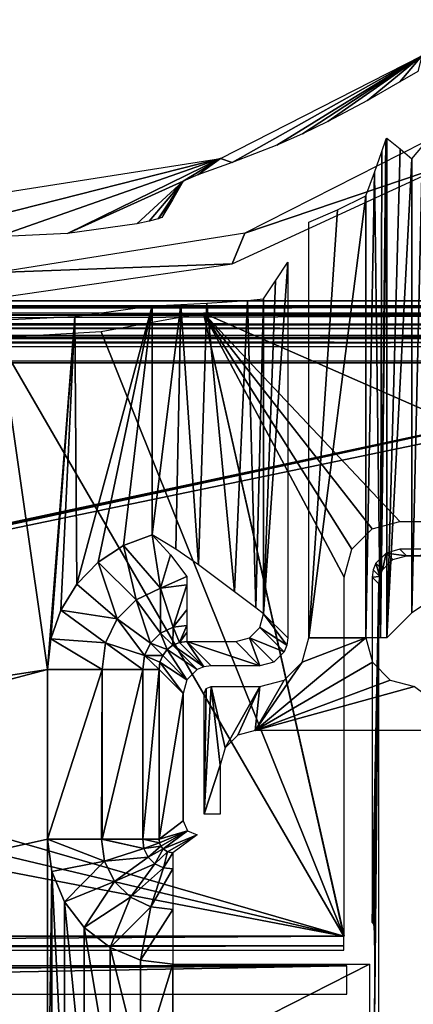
# Model space of a CAD drawing. Header units: millimetres. Extents: x -131 to 131, y -208 to 128.
# Tile 15 of 18: x 94 to 108, y -151 to -116. Entities that reach past the tile are written whole.
import ezdxf

# ---------------------------------------------------------------- set-up
doc = ezdxf.new("R2010")
doc.units = ezdxf.units.MM
doc.header["$LTSCALE"] = 127.314815
for name, color, linetype in [('1', 7, 'CONTINUOUS'), ('101', 7, 'CONTINUOUS'), ('12', 7, 'CONTINUOUS'), ('142', 7, 'CONTINUOUS'), ('144', 7, 'CONTINUOUS'), ('145', 7, 'CONTINUOUS'), ('146', 7, 'CONTINUOUS'), ('150', 7, 'CONTINUOUS'), ('151', 7, 'CONTINUOUS'), ('167', 7, 'CONTINUOUS'), ('173', 7, 'CONTINUOUS'), ('181', 7, 'CONTINUOUS'), ('19', 7, 'CONTINUOUS'), ('198', 7, 'CONTINUOUS'), ('24', 7, 'CONTINUOUS'), ('25', 7, 'CONTINUOUS'), ('32', 7, 'CONTINUOUS'), ('33', 7, 'CONTINUOUS'), ('46', 7, 'CONTINUOUS'), ('47', 7, 'CONTINUOUS'), ('55', 7, 'CONTINUOUS'), ('56', 7, 'CONTINUOUS'), ('6', 7, 'CONTINUOUS'), ('64', 7, 'CONTINUOUS'), ('65', 7, 'CONTINUOUS'), ('66', 7, 'CONTINUOUS'), ('67', 7, 'CONTINUOUS')]:
    doc.layers.add(name, color=color, linetype=linetype)

msp = doc.modelspace()

# ---------------------------------------------------------------- linework, layer by layer
at = {"layer": '1', "color": 7, "linetype": 'CONTINUOUS'}
for points in [[(126, 126), (-126, -126.039), (126, -126.039), (126, 126)], [(-126, 126), (-126, -126.039), (126, 126), (-126, 126)], [(-126, -126.039), (-123.948, -126.093), (126, -126.039), (-126, -126.039)], [(126, -126.039), (-123.948, -126.093), (123.948, -126.093), (126, -126.039)], [(-123.948, -126.093), (-122.97, -126.377), (123.948, -126.093), (-123.948, -126.093)], [(123.948, -126.093), (-122.97, -126.377), (122.97, -126.377), (123.948, -126.093)], [(-122.97, -126.377), (-122.259, -127.107), (122.97, -126.377), (-122.97, -126.377)], [(122.97, -126.377), (-122.259, -127.107), (122.259, -127.107), (122.97, -126.377)], [(-122.259, -127.107), (-122, -128.092), (122.259, -127.107), (-122.259, -127.107)], [(122.259, -127.107), (-122, -128.092), (122, -128.092), (122.259, -127.107)], [(122, -178.822), (122, -128.092), (-122, -178.822), (122, -178.822)], [(122, -128.092), (-122, -128.092), (-122, -178.822), (122, -128.092)]]:
    msp.add_3dface(points, dxfattribs=at)
at = {"layer": '101', "color": 7, "linetype": 'CONTINUOUS'}
for points in [[(107.679, -137.072, -4.895), (107.679, -120.753, -4.895), (108.061, -120.307, -3.531), (107.679, -137.072, -4.895)], [(107.679, -137.072, -4.895), (108.061, -120.307, -3.531), (108.022, -136.843, -3.604), (107.679, -137.072, -4.895)]]:
    msp.add_3dface(points, dxfattribs=at)
at = {"layer": '12', "color": 7, "linetype": 'CONTINUOUS'}
for points in [[(103.974, -137.975, -31.5), (106.026, -122.094, -31.5), (106.026, -137.975, -31.5), (103.974, -137.975, -31.5)], [(105.009, -122.586, -31.5), (106.026, -122.094, -31.5), (103.974, -137.975, -31.5), (105.009, -122.586, -31.5)], [(103.974, -123.039, -31.5), (105.009, -122.586, -31.5), (103.974, -137.975, -31.5), (103.974, -123.039, -31.5)], [(102.053, -141.303, -31.5), (103.739, -138.852, -31.5), (106.026, -137.975, -31.5), (102.053, -141.303, -31.5)], [(106.26, -138.849, -31.5), (102.053, -141.303, -31.5), (106.026, -137.975, -31.5), (106.26, -138.849, -31.5)], [(103.739, -138.852, -31.5), (103.974, -137.975, -31.5), (106.026, -137.975, -31.5), (103.739, -138.852, -31.5)], [(106.898, -139.489, -31.5), (102.053, -141.303, -31.5), (106.26, -138.849, -31.5), (106.898, -139.489, -31.5)], [(103.099, -139.49, -31.5), (103.739, -138.852, -31.5), (102.053, -141.303, -31.5), (103.099, -139.49, -31.5)], [(100.297, -139.798, -31.5), (100.474, -139.724, -31.5), (100.224, -144.303, -31.5), (100.297, -139.798, -31.5)], [(100.224, -144.303, -31.5), (100.474, -139.724, -31.5), (100.803, -142.553, -31.5), (100.224, -144.303, -31.5)], [(100.474, -139.724, -31.5), (102.225, -139.724, -31.5), (100.973, -141.925, -31.5), (100.474, -139.724, -31.5)], [(100.803, -142.553, -31.5), (100.474, -139.724, -31.5), (100.973, -141.925, -31.5), (100.803, -142.553, -31.5)], [(100.973, -141.925, -31.5), (102.225, -139.724, -31.5), (101.43, -141.47, -31.5), (100.973, -141.925, -31.5)], [(101.43, -141.47, -31.5), (102.225, -139.724, -31.5), (102.053, -141.303, -31.5), (101.43, -141.47, -31.5)], [(107.775, -139.724, -31.5), (102.053, -141.303, -31.5), (106.898, -139.489, -31.5), (107.775, -139.724, -31.5)], [(102.225, -139.724, -31.5), (103.099, -139.49, -31.5), (102.053, -141.303, -31.5), (102.225, -139.724, -31.5)], [(109.899, -141.303, -31.5), (102.053, -141.303, -31.5), (107.775, -139.724, -31.5), (109.899, -141.303, -31.5)], [(100.224, -139.974, -31.5), (100.297, -139.798, -31.5), (100.224, -144.303, -31.5), (100.224, -139.974, -31.5)], [(100.803, -144.303, -31.5), (100.224, -144.303, -31.5), (100.803, -142.553, -31.5), (100.803, -144.303, -31.5)]]:
    msp.add_3dface(points, dxfattribs=at)
at = {"layer": '142', "color": 7, "linetype": 'CONTINUOUS'}
for points in [[(126.86, -125.86, -55), (-126.86, 126, -55), (126.86, 126, -55), (126.86, -125.86, -55)], [(-126.86, -125.86, -55), (-126.86, 126, -55), (126.86, -125.86, -55), (-126.86, -125.86, -55)], [(-126.725, -126.362, -55), (-126.86, -125.86, -55), (126.727, -126.36, -55), (-126.725, -126.362, -55)], [(126.727, -126.36, -55), (-126.86, -125.86, -55), (126.86, -125.86, -55), (126.727, -126.36, -55)], [(126.362, -126.725, -55), (-126.725, -126.362, -55), (126.727, -126.36, -55), (126.362, -126.725, -55)], [(-126.36, -126.727, -55), (-126.725, -126.362, -55), (126.362, -126.725, -55), (-126.36, -126.727, -55)], [(125.86, -126.86, -55), (-126.36, -126.727, -55), (126.362, -126.725, -55), (125.86, -126.86, -55)], [(-125.86, -126.86, -55), (-126.36, -126.727, -55), (125.86, -126.86, -55), (-125.86, -126.86, -55)]]:
    msp.add_3dface(points, dxfattribs=at)
at = {"layer": '144', "color": 7, "linetype": 'CONTINUOUS'}
for points in [[(101.681, -123.435, -39.5), (108.961, -120.967, -39.5), (109.694, -119.352, -39.5), (101.681, -123.435, -39.5)], [(101.228, -124.534, -39.5), (108.961, -120.967, -39.5), (101.681, -123.435, -39.5), (101.228, -124.534, -39.5)], [(92.8, -124.841, -39.5), (101.228, -124.534, -39.5), (101.681, -123.435, -39.5), (92.8, -124.841, -39.5)], [(92.8, -125.757, -39.5), (101.228, -124.534, -39.5), (92.8, -124.841, -39.5), (92.8, -125.757, -39.5)], [(-105.343, -150.783, -39.5), (-50.012, -150.783, -39.5), (105.343, -149.757, -39.5), (-105.343, -150.783, -39.5)], [(50.012, -149.757, -39.5), (-105.343, -150.783, -39.5), (105.343, -149.757, -39.5), (50.012, -149.757, -39.5)], [(105.343, -149.757, -39.5), (-50.012, -150.783, -39.5), (50.012, -150.783, -39.5), (105.343, -149.757, -39.5)], [(105.343, -150.783, -39.5), (105.343, -149.757, -39.5), (50.012, -150.783, -39.5), (105.343, -150.783, -39.5)]]:
    msp.add_3dface(points, dxfattribs=at)
at = {"layer": '145', "color": 7, "linetype": 'CONTINUOUS'}
for points in [[(-120.5, -179.5, -45), (-120.5, -128.018, -45), (120.5, -128.018, -45), (-120.5, -179.5, -45)], [(-120.354, -179.854, -45), (-120.5, -179.5, -45), (120.5, -128.018, -45), (-120.354, -179.854, -45)], [(-120, -180, -45), (-120.354, -179.854, -45), (120.5, -128.018, -45), (-120, -180, -45)], [(120, -180, -45), (-120, -180, -45), (120.5, -128.018, -45), (120, -180, -45)]]:
    msp.add_3dface(points, dxfattribs=at)
at = {"layer": '146', "color": 7, "linetype": 'CONTINUOUS'}
for points in [[(96.528, -126.97, -43), (105.238, -148.691, -43), (100.202, -126.3, -43), (96.528, -126.97, -43)], [(105.238, -148.691, -43), (105.245, -148.691, -43), (100.202, -126.3, -43), (105.238, -148.691, -43)], [(105.245, -148.691, -43), (105.251, -148.691, -43), (100.202, -126.3, -43), (105.245, -148.691, -43)], [(105.251, -148.691, -43), (105.251, -135.79, -43), (100.202, -126.3, -43), (105.251, -148.691, -43)], [(105.251, -135.79, -43), (105.521, -134.787, -43), (100.202, -126.3, -43), (105.251, -135.79, -43)], [(105.521, -134.787, -43), (106.252, -134.058, -43), (100.202, -126.3, -43), (105.521, -134.787, -43)], [(100.202, -126.3, -43), (107.25, -133.791, -43), (117.251, -133.791, -43), (100.202, -126.3, -43)], [(106.252, -134.058, -43), (107.25, -133.791, -43), (100.202, -126.3, -43), (106.252, -134.058, -43)], [(117.251, -126.3, -43), (100.202, -126.3, -43), (117.251, -133.791, -43), (117.251, -126.3, -43)], [(92.8, -127.194, -43), (105.238, -148.691, -43), (96.528, -126.97, -43), (92.8, -127.194, -43)], [(53.864, -133.817, -43), (105.238, -148.691, -43), (92.8, -127.194, -43), (53.864, -133.817, -43)], [(53.376, -136.349, -43), (105.238, -148.691, -43), (53.864, -133.817, -43), (53.376, -136.349, -43)], [(51.849, -138.428, -43), (105.238, -148.691, -43), (53.376, -136.349, -43), (51.849, -138.428, -43)], [(50.079, -148.691, -43), (105.238, -148.691, -43), (51.849, -138.428, -43), (50.079, -148.691, -43)]]:
    msp.add_3dface(points, dxfattribs=at)
at = {"layer": '150', "color": 7, "linetype": 'CONTINUOUS'}
for points in [[(106.251, -148.204, -42.026), (106.487, -136.027, -32.987), (106.251, -135.79, -42.026), (106.251, -148.204, -42.026)], [(106.304, -148.258, -39.987), (106.487, -136.027, -32.987), (106.251, -148.204, -42.026), (106.304, -148.258, -39.987)], [(106.323, -148.472, -39.253), (106.487, -136.027, -32.987), (106.304, -148.258, -39.987), (106.323, -148.472, -39.253)], [(106.337, -149.019, -38.72), (106.487, -136.027, -32.987), (106.323, -148.472, -39.253), (106.337, -149.019, -38.72)], [(106.487, -164.513, -32.987), (106.487, -136.027, -32.987), (106.337, -151.522, -38.721), (106.487, -164.513, -32.987)], [(106.337, -151.522, -38.721), (106.487, -136.027, -32.987), (106.342, -150.783, -38.526), (106.337, -151.522, -38.721)], [(106.342, -149.757, -38.526), (106.487, -136.027, -32.987), (106.337, -149.019, -38.72), (106.342, -149.757, -38.526)], [(106.342, -150.783, -38.526), (106.487, -136.027, -32.987), (106.342, -149.757, -38.526), (106.342, -150.783, -38.526)]]:
    msp.add_3dface(points, dxfattribs=at)
at = {"layer": '151', "color": 7, "linetype": 'CONTINUOUS'}
for points in [[(107.25, -134.79, -42.026), (107.487, -135.027, -32.987), (117.251, -134.79, -42.026), (107.25, -134.79, -42.026)], [(107.487, -135.027, -32.987), (117.488, -135.027, -32.987), (117.251, -134.79, -42.026), (107.487, -135.027, -32.987)]]:
    msp.add_3dface(points, dxfattribs=at)
at = {"layer": '167', "color": 7, "linetype": 'CONTINUOUS'}
for points in [[(-125.86, -127.36, -54.509), (125.86, -127.36, -54.509), (-121.026, -127.5, -46.5), (-125.86, -127.36, -54.509)], [(-121.026, -127.5, -46.5), (125.86, -127.36, -54.509), (-120.677, -127.502, -46.358), (-121.026, -127.5, -46.5)], [(-120.677, -127.502, -46.358), (125.86, -127.36, -54.509), (-120.527, -127.508, -46.013), (-120.677, -127.502, -46.358)], [(-120.527, -127.508, -46.013), (125.86, -127.36, -54.509), (-120.513, -127.518, -45.491), (-120.527, -127.508, -46.013)], [(-120.513, -127.518, -45.491), (125.86, -127.36, -54.509), (120.677, -127.502, -46.358), (-120.513, -127.518, -45.491)], [(120.527, -127.508, -46.013), (-120.513, -127.518, -45.491), (120.677, -127.502, -46.358), (120.527, -127.508, -46.013)], [(120.513, -127.518, -45.491), (-120.513, -127.518, -45.491), (120.527, -127.508, -46.013), (120.513, -127.518, -45.491)]]:
    msp.add_3dface(points, dxfattribs=at)
at = {"layer": '173', "color": 7, "linetype": 'CONTINUOUS'}
for points in [[(107.487, -135.027, -32.987), (107.25, -134.79, -42.026), (106.751, -134.924, -42.036), (107.487, -135.027, -32.987)], [(106.385, -135.288, -42.036), (106.623, -135.525, -32.982), (106.751, -134.924, -42.036), (106.385, -135.288, -42.036)], [(106.623, -135.525, -32.982), (106.988, -135.161, -32.982), (106.751, -134.924, -42.036), (106.623, -135.525, -32.982)], [(106.988, -135.161, -32.982), (107.487, -135.027, -32.987), (106.751, -134.924, -42.036), (106.988, -135.161, -32.982)], [(106.285, -135.529, -42.032), (106.522, -135.764, -32.984), (106.385, -135.288, -42.036), (106.285, -135.529, -42.032)], [(106.522, -135.764, -32.984), (106.623, -135.525, -32.982), (106.385, -135.288, -42.036), (106.522, -135.764, -32.984)], [(106.251, -135.79, -42.026), (106.522, -135.764, -32.984), (106.285, -135.529, -42.032), (106.251, -135.79, -42.026)], [(106.251, -135.79, -42.026), (106.487, -136.027, -32.987), (106.522, -135.764, -32.984), (106.251, -135.79, -42.026)]]:
    msp.add_3dface(points, dxfattribs=at)
at = {"layer": '181', "color": 7, "linetype": 'CONTINUOUS'}
for points in [[(-125.86, -126.86, -55), (125.86, -126.86, -55), (125.86, -127.211, -54.857), (-125.86, -126.86, -55)], [(-125.86, -127.211, -54.857), (-125.86, -126.86, -55), (125.86, -127.211, -54.857), (-125.86, -127.211, -54.857)], [(125.86, -127.36, -54.509), (-125.86, -127.211, -54.857), (125.86, -127.211, -54.857), (125.86, -127.36, -54.509)], [(125.86, -127.36, -54.509), (-125.86, -127.36, -54.509), (-125.86, -127.211, -54.857), (125.86, -127.36, -54.509)]]:
    msp.add_3dface(points, dxfattribs=at)
at = {"layer": '19', "color": 7, "linetype": 'CONTINUOUS'}
for points in [[(100.807, -120.742, -40.261), (108.03, -117.062, -40.261), (101.227, -120.894, -33.918), (100.807, -120.742, -40.261)], [(101.227, -120.894, -33.918), (108.03, -117.062, -40.261), (102.826, -120.271, -34.369), (101.227, -120.894, -33.918)], [(102.826, -120.271, -34.369), (108.03, -117.062, -40.261), (103.754, -119.864, -34.369), (102.826, -120.271, -34.369)], [(103.754, -119.864, -34.369), (108.03, -117.062, -40.261), (104.667, -119.422, -34.369), (103.754, -119.864, -34.369)], [(104.667, -119.422, -34.369), (108.03, -117.062, -40.261), (106.083, -118.663, -34.021), (104.667, -119.422, -34.369)], [(106.083, -118.663, -34.021), (108.03, -117.062, -40.261), (107.239, -117.993, -33.041), (106.083, -118.663, -34.021)], [(107.239, -117.993, -33.041), (108.03, -117.062, -40.261), (107.887, -117.622, -31.732), (107.239, -117.993, -33.041)], [(92.8, -123.556, -4.869), (100.807, -120.742, -40.261), (95.316, -123.44, -4.869), (92.8, -123.556, -4.869)], [(92.8, -122.783, -22.565), (100.807, -120.742, -40.261), (92.8, -123.556, -4.869), (92.8, -122.783, -22.565)], [(92.8, -122.01, -40.261), (100.807, -120.742, -40.261), (92.8, -122.783, -22.565), (92.8, -122.01, -40.261)], [(95.316, -123.44, -4.869), (100.807, -120.742, -40.261), (99.467, -121.567, -30.75), (95.316, -123.44, -4.869)], [(99.467, -121.567, -30.75), (100.807, -120.742, -40.261), (99.993, -121.338, -32.638), (99.467, -121.567, -30.75)], [(99.993, -121.338, -32.638), (100.807, -120.742, -40.261), (101.227, -120.894, -33.918), (99.993, -121.338, -32.638)], [(97.81, -123.095, -4.869), (95.316, -123.44, -4.869), (99.467, -121.567, -30.75), (97.81, -123.095, -4.869)], [(98.254, -123.003, -4.999), (97.81, -123.095, -4.869), (99.467, -121.567, -30.75), (98.254, -123.003, -4.999)], [(98.58, -122.919, -5.35), (98.254, -123.003, -4.999), (99.467, -121.567, -30.75), (98.58, -122.919, -5.35)], [(99.088, -122.226, -18.229), (98.58, -122.919, -5.35), (99.467, -121.567, -30.75), (99.088, -122.226, -18.229)], [(98.71, -122.869, -5.834), (98.58, -122.919, -5.35), (99.088, -122.226, -18.229), (98.71, -122.869, -5.834)]]:
    msp.add_3dface(points, dxfattribs=at)
at = {"layer": '198', "color": 7, "linetype": 'CONTINUOUS'}
for points in [[(105.238, -148.691, -43), (50.079, -148.691, -43), (50.079, -149.04, -42.858), (105.238, -148.691, -43)], [(105.238, -148.691, -43), (50.079, -149.04, -42.858), (105.238, -149.04, -42.858), (105.238, -148.691, -43)], [(50.079, -149.04, -42.858), (50.079, -149.191, -42.513), (105.238, -149.04, -42.858), (50.079, -149.04, -42.858)], [(50.079, -149.191, -42.513), (105.238, -149.191, -42.513), (105.238, -149.04, -42.858), (50.079, -149.191, -42.513)]]:
    msp.add_3dface(points, dxfattribs=at)
at = {"layer": '24', "color": 7, "linetype": 'CONTINUOUS'}
for points in [[(98.605, -139.104, -5.86), (99.475, -139.974, -30.776), (98.605, -145.206, -5.86), (98.605, -139.104, -5.86)], [(98.605, -145.206, -5.86), (99.475, -139.974, -30.776), (99.475, -144.553, -30.774), (98.605, -145.206, -5.86)], [(99.475, -144.553, -30.774), (99.475, -139.974, -30.776), (99.475, -144.553, -30.776), (99.475, -144.553, -30.774)]]:
    msp.add_3dface(points, dxfattribs=at)
at = {"layer": '25', "color": 7, "linetype": 'CONTINUOUS'}
for points in [[(99.604, -138.105, -5.86), (102.225, -138.975, -30.776), (100.474, -138.975, -30.776), (99.604, -138.105, -5.86)], [(101.355, -138.105, -5.86), (102.225, -138.975, -30.776), (99.604, -138.105, -5.86), (101.355, -138.105, -5.86)]]:
    msp.add_3dface(points, dxfattribs=at)
at = {"layer": '32', "color": 7, "linetype": 'CONTINUOUS'}
for points in [[(106.775, -120.011, -30.776), (107.255, -120.405, -17.052), (106.775, -137.975, -30.776), (106.775, -120.011, -30.776)], [(107.255, -120.405, -17.052), (107.679, -120.753, -4.895), (106.775, -137.975, -30.776), (107.255, -120.405, -17.052)], [(106.775, -137.975, -30.776), (107.679, -120.753, -4.895), (107.679, -137.072, -4.895), (106.775, -137.975, -30.776)]]:
    msp.add_3dface(points, dxfattribs=at)
at = {"layer": '33', "color": 7, "linetype": 'CONTINUOUS'}
for points in [[(102.787, -125.14, -18.255), (103.225, -124.467, -30.776), (102.355, -137.105, -5.86), (102.787, -125.14, -18.255)], [(102.355, -137.105, -5.86), (103.225, -124.467, -30.776), (103.225, -137.975, -30.776), (102.355, -137.105, -5.86)], [(102.355, -125.795, -5.86), (102.787, -125.14, -18.255), (102.355, -137.105, -5.86), (102.355, -125.795, -5.86)]]:
    msp.add_3dface(points, dxfattribs=at)
at = {"layer": '46', "color": 7, "linetype": 'CONTINUOUS'}
for points in [[(102.355, -137.105, -5.86), (103.19, -138.236, -30.782), (102.22, -137.605, -5.848), (102.355, -137.105, -5.86)], [(102.355, -137.105, -5.86), (103.225, -137.975, -30.776), (103.19, -138.236, -30.782), (102.355, -137.105, -5.86)], [(102.22, -137.605, -5.848), (103.091, -138.477, -30.786), (101.855, -137.97, -5.848), (102.22, -137.605, -5.848)], [(103.19, -138.236, -30.782), (103.091, -138.477, -30.786), (102.22, -137.605, -5.848), (103.19, -138.236, -30.782)], [(102.225, -138.975, -30.776), (101.355, -138.105, -5.86), (101.855, -137.97, -5.848), (102.225, -138.975, -30.776)], [(102.725, -138.841, -30.786), (102.225, -138.975, -30.776), (101.855, -137.97, -5.848), (102.725, -138.841, -30.786)], [(103.091, -138.477, -30.786), (102.725, -138.841, -30.786), (101.855, -137.97, -5.848), (103.091, -138.477, -30.786)]]:
    msp.add_3dface(points, dxfattribs=at)
at = {"layer": '47', "color": 7, "linetype": 'CONTINUOUS'}
for points in [[(99.101, -138.238, -5.809), (99.972, -139.11, -30.786), (98.894, -138.396, -5.803), (99.101, -138.238, -5.809)], [(99.342, -138.138, -5.829), (100.212, -139.01, -30.782), (99.101, -138.238, -5.809), (99.342, -138.138, -5.829)], [(100.212, -139.01, -30.782), (99.972, -139.11, -30.786), (99.101, -138.238, -5.809), (100.212, -139.01, -30.782)], [(99.604, -138.105, -5.86), (100.212, -139.01, -30.782), (99.342, -138.138, -5.829), (99.604, -138.105, -5.86)], [(99.604, -138.105, -5.86), (100.474, -138.975, -30.776), (100.212, -139.01, -30.782), (99.604, -138.105, -5.86)], [(98.736, -138.603, -5.809), (99.608, -139.476, -30.786), (98.638, -138.844, -5.829), (98.736, -138.603, -5.809)], [(98.894, -138.396, -5.803), (99.608, -139.476, -30.786), (98.736, -138.603, -5.809), (98.894, -138.396, -5.803)], [(99.972, -139.11, -30.786), (99.608, -139.476, -30.786), (98.894, -138.396, -5.803), (99.972, -139.11, -30.786)], [(99.475, -139.974, -30.776), (98.605, -139.104, -5.86), (98.638, -138.844, -5.829), (99.475, -139.974, -30.776)], [(99.608, -139.476, -30.786), (99.475, -139.974, -30.776), (98.638, -138.844, -5.829), (99.608, -139.476, -30.786)]]:
    msp.add_3dface(points, dxfattribs=at)
at = {"layer": '55', "color": 7, "linetype": 'CONTINUOUS'}
for points in [[(98.605, -145.206, -5.86), (99.475, -144.553, -30.774), (99.621, -144.906, -30.778), (98.605, -145.206, -5.86)], [(98.605, -145.206, -5.86), (99.621, -144.906, -30.778), (98.621, -145.336, -5.838), (98.605, -145.206, -5.86)], [(98.621, -145.336, -5.838), (99.621, -144.906, -30.778), (98.67, -145.456, -5.827), (98.621, -145.336, -5.838)], [(98.67, -145.456, -5.827), (99.621, -144.906, -30.778), (98.75, -145.56, -5.827), (98.67, -145.456, -5.827)], [(99.621, -144.906, -30.778), (99.974, -145.053, -30.77), (98.75, -145.56, -5.827), (99.621, -144.906, -30.778)], [(98.75, -145.56, -5.827), (99.974, -145.053, -30.77), (98.913, -145.668, -5.85), (98.75, -145.56, -5.827)], [(98.913, -145.668, -5.85), (99.974, -145.053, -30.77), (99.106, -145.704, -5.895), (98.913, -145.668, -5.85)]]:
    msp.add_3dface(points, dxfattribs=at)
at = {"layer": '56', "color": 7, "linetype": 'CONTINUOUS'}
for points in [[(106.775, -120.011, -30.776), (106.775, -137.975, -30.776), (106.547, -137.975, -31.29), (106.775, -120.011, -30.776)], [(106.742, -120.076, -30.973), (106.775, -120.011, -30.776), (106.547, -137.975, -31.29), (106.742, -120.076, -30.973)], [(106.598, -120.495, -31.234), (106.742, -120.076, -30.973), (106.547, -137.975, -31.29), (106.598, -120.495, -31.234)], [(106.341, -121.246, -31.43), (106.598, -120.495, -31.234), (106.547, -137.975, -31.29), (106.341, -121.246, -31.43)], [(106.026, -137.975, -31.5), (106.341, -121.246, -31.43), (106.547, -137.975, -31.29), (106.026, -137.975, -31.5)], [(106.026, -137.975, -31.5), (106.026, -122.094, -31.5), (106.341, -121.246, -31.43), (106.026, -137.975, -31.5)]]:
    msp.add_3dface(points, dxfattribs=at)
at = {"layer": '6', "color": 7, "linetype": 'CONTINUOUS'}
for points in [[(98.357, -126.041, -2), (95.655, -136.042, -2), (95.59, -126.425, -2), (98.357, -126.041, -2)], [(96.417, -135.255, -2), (95.655, -136.042, -2), (98.357, -126.041, -2), (96.417, -135.255, -2)], [(97.332, -134.653, -2), (96.417, -135.255, -2), (98.357, -126.041, -2), (97.332, -134.653, -2)], [(98.357, -134.265, -2), (97.332, -134.653, -2), (98.357, -126.041, -2), (98.357, -134.265, -2)], [(92.8, -126.553, -2), (94.607, -139.104, -2), (37.141, -147.974, -2), (92.8, -126.553, -2)], [(95.59, -126.425, -2), (94.607, -139.104, -2), (92.8, -126.553, -2), (95.59, -126.425, -2)], [(94.728, -138.013, -2), (94.607, -139.104, -2), (95.59, -126.425, -2), (94.728, -138.013, -2)], [(95.082, -136.976, -2), (94.728, -138.013, -2), (95.59, -126.425, -2), (95.082, -136.976, -2)], [(95.655, -136.042, -2), (95.082, -136.976, -2), (95.59, -126.425, -2), (95.655, -136.042, -2)], [(94.607, -139.104, -2), (-56.055, -178.874, -2), (37.141, -147.974, -2), (94.607, -139.104, -2)], [(94.607, -145.206, -2), (-56.055, -178.874, -2), (94.607, -139.104, -2), (94.607, -145.206, -2)], [(94.607, -157.794, -2), (-56.055, -178.874, -2), (94.607, -145.206, -2), (94.607, -157.794, -2)], [(94.761, -146.37, -2), (94.607, -157.794, -2), (94.607, -145.206, -2), (94.761, -146.37, -2)], [(94.76, -156.631, -2), (94.607, -157.794, -2), (94.761, -146.37, -2), (94.76, -156.631, -2)], [(95.209, -155.546, -2), (94.76, -156.631, -2), (94.761, -146.37, -2), (95.209, -155.546, -2)], [(95.21, -147.455, -2), (95.209, -155.546, -2), (94.761, -146.37, -2), (95.21, -147.455, -2)], [(95.923, -154.615, -2), (95.209, -155.546, -2), (95.21, -147.455, -2), (95.923, -154.615, -2)], [(95.925, -148.386, -2), (95.923, -154.615, -2), (95.21, -147.455, -2), (95.925, -148.386, -2)], [(96.855, -153.9, -2), (95.923, -154.615, -2), (95.925, -148.386, -2), (96.855, -153.9, -2)], [(96.857, -149.101, -2), (96.855, -153.9, -2), (95.925, -148.386, -2), (96.857, -149.101, -2)], [(97.94, -153.45, -2), (96.855, -153.9, -2), (96.857, -149.101, -2), (97.94, -153.45, -2)], [(97.941, -149.55, -2), (97.94, -153.45, -2), (96.857, -149.101, -2), (97.941, -149.55, -2)], [(99.106, -149.703, -2), (97.94, -153.45, -2), (97.941, -149.55, -2), (99.106, -149.703, -2)], [(99.106, -153.297, -2), (97.94, -153.45, -2), (99.106, -149.703, -2), (99.106, -153.297, -2)], [(106.16, -149.703, -2), (99.106, -153.297, -2), (99.106, -149.703, -2), (106.16, -149.703, -2)], [(106.16, -153.297, -2), (99.106, -153.297, -2), (106.16, -149.703, -2), (106.16, -153.297, -2)]]:
    msp.add_3dface(points, dxfattribs=at)
at = {"layer": '64', "color": 7, "linetype": 'CONTINUOUS'}
for points in [[(99.382, -125.991, -2.134), (100.326, -125.94, -2.518), (100.02, -135.354, -2.362), (99.382, -125.991, -2.134)], [(100.02, -135.354, -2.362), (100.326, -125.94, -2.518), (101.313, -136.324, -3.305), (100.02, -135.354, -2.362)], [(100.326, -125.94, -2.518), (101.776, -125.849, -3.924), (101.313, -136.324, -3.305), (100.326, -125.94, -2.518)], [(101.313, -136.324, -3.305), (101.776, -125.849, -3.924), (102.078, -136.897, -4.531), (101.313, -136.324, -3.305)], [(101.776, -125.849, -3.924), (102.355, -125.795, -5.86), (102.078, -136.897, -4.531), (101.776, -125.849, -3.924)], [(102.355, -125.795, -5.86), (102.355, -137.105, -5.86), (102.078, -136.897, -4.531), (102.355, -125.795, -5.86)], [(98.357, -134.265, -2), (99.382, -125.991, -2.134), (99.204, -134.785, -2.091), (98.357, -134.265, -2)], [(98.357, -134.265, -2), (98.357, -126.041, -2), (99.382, -125.991, -2.134), (98.357, -134.265, -2)], [(99.204, -134.785, -2.091), (99.382, -125.991, -2.134), (100.02, -135.354, -2.362), (99.204, -134.785, -2.091)]]:
    msp.add_3dface(points, dxfattribs=at)
at = {"layer": '65', "color": 7, "linetype": 'CONTINUOUS'}
for points in [[(94.761, -146.37, -2), (94.607, -145.206, -2), (96.65, -146.003, -2.489), (94.761, -146.37, -2)], [(96.65, -146.003, -2.489), (94.607, -145.206, -2), (96.546, -145.206, -2.502), (96.65, -146.003, -2.489)], [(98.059, -145.546, -3.89), (96.546, -145.206, -2.502), (96.567, -145.206, -2.513), (98.059, -145.546, -3.89)], [(96.65, -146.003, -2.489), (96.546, -145.206, -2.502), (98.059, -145.546, -3.89), (96.65, -146.003, -2.489)], [(98.019, -145.206, -3.912), (98.059, -145.546, -3.89), (96.567, -145.206, -2.513), (98.019, -145.206, -3.912)], [(98.605, -145.206, -5.86), (98.621, -145.336, -5.838), (98.019, -145.206, -3.912), (98.605, -145.206, -5.86)], [(98.621, -145.336, -5.838), (98.059, -145.546, -3.89), (98.019, -145.206, -3.912), (98.621, -145.336, -5.838)], [(98.621, -145.336, -5.838), (98.67, -145.456, -5.827), (98.059, -145.546, -3.89), (98.621, -145.336, -5.838)], [(98.211, -145.855, -3.882), (96.65, -146.003, -2.489), (98.059, -145.546, -3.89), (98.211, -145.855, -3.882)], [(98.67, -145.456, -5.827), (98.211, -145.855, -3.882), (98.059, -145.546, -3.89), (98.67, -145.456, -5.827)], [(98.67, -145.456, -5.827), (98.75, -145.56, -5.827), (98.211, -145.855, -3.882), (98.67, -145.456, -5.827)], [(98.75, -145.56, -5.827), (98.458, -146.095, -3.889), (98.211, -145.855, -3.882), (98.75, -145.56, -5.827)], [(98.75, -145.56, -5.827), (98.913, -145.668, -5.85), (98.458, -146.095, -3.889), (98.75, -145.56, -5.827)], [(98.913, -145.668, -5.85), (98.769, -146.24, -3.909), (98.458, -146.095, -3.889), (98.913, -145.668, -5.85)], [(98.913, -145.668, -5.85), (99.106, -145.704, -5.895), (98.769, -146.24, -3.909), (98.913, -145.668, -5.85)], [(99.106, -145.704, -5.895), (99.106, -146.273, -3.942), (98.769, -146.24, -3.909), (99.106, -145.704, -5.895)], [(95.21, -147.455, -2), (94.761, -146.37, -2), (96.65, -146.003, -2.489), (95.21, -147.455, -2)], [(97.01, -146.727, -2.485), (95.21, -147.455, -2), (96.65, -146.003, -2.489), (97.01, -146.727, -2.485)], [(97.01, -146.727, -2.485), (96.65, -146.003, -2.489), (98.211, -145.855, -3.882), (97.01, -146.727, -2.485)], [(98.458, -146.095, -3.889), (97.01, -146.727, -2.485), (98.211, -145.855, -3.882), (98.458, -146.095, -3.889)], [(97.587, -147.295, -2.488), (97.01, -146.727, -2.485), (98.458, -146.095, -3.889), (97.587, -147.295, -2.488)], [(98.769, -146.24, -3.909), (97.587, -147.295, -2.488), (98.458, -146.095, -3.889), (98.769, -146.24, -3.909)], [(98.314, -147.641, -2.5), (97.587, -147.295, -2.488), (98.769, -146.24, -3.909), (98.314, -147.641, -2.5)], [(99.106, -146.273, -3.942), (98.314, -147.641, -2.5), (98.769, -146.24, -3.909), (99.106, -146.273, -3.942)], [(99.106, -147.733, -2.519), (98.314, -147.641, -2.5), (99.106, -146.273, -3.942), (99.106, -147.733, -2.519)], [(95.925, -148.386, -2), (95.21, -147.455, -2), (97.01, -146.727, -2.485), (95.925, -148.386, -2)], [(97.587, -147.295, -2.488), (95.925, -148.386, -2), (97.01, -146.727, -2.485), (97.587, -147.295, -2.488)], [(96.857, -149.101, -2), (95.925, -148.386, -2), (97.587, -147.295, -2.488), (96.857, -149.101, -2)], [(98.314, -147.641, -2.5), (96.857, -149.101, -2), (97.587, -147.295, -2.488), (98.314, -147.641, -2.5)], [(97.941, -149.55, -2), (96.857, -149.101, -2), (98.314, -147.641, -2.5), (97.941, -149.55, -2)], [(99.106, -147.733, -2.519), (97.941, -149.55, -2), (98.314, -147.641, -2.5), (99.106, -147.733, -2.519)], [(99.106, -149.703, -2), (97.941, -149.55, -2), (99.106, -147.733, -2.519), (99.106, -149.703, -2)]]:
    msp.add_3dface(points, dxfattribs=at)
at = {"layer": '66', "color": 7, "linetype": 'CONTINUOUS'}
for points in [[(94.607, -145.206, -2), (94.607, -139.104, -2), (96.567, -139.104, -2.513), (94.607, -145.206, -2)], [(96.546, -145.206, -2.502), (94.607, -145.206, -2), (96.567, -139.104, -2.513), (96.546, -145.206, -2.502)], [(96.567, -145.206, -2.513), (96.546, -145.206, -2.502), (96.567, -139.104, -2.513), (96.567, -145.206, -2.513)], [(98.019, -145.206, -3.912), (96.567, -145.206, -2.513), (98.025, -139.104, -3.922), (98.019, -145.206, -3.912)], [(98.025, -139.104, -3.922), (96.567, -145.206, -2.513), (96.567, -139.104, -2.513), (98.025, -139.104, -3.922)], [(98.605, -139.104, -5.86), (98.019, -145.206, -3.912), (98.025, -139.104, -3.922), (98.605, -139.104, -5.86)], [(98.605, -139.104, -5.86), (98.605, -145.206, -5.86), (98.019, -145.206, -3.912), (98.605, -139.104, -5.86)]]:
    msp.add_3dface(points, dxfattribs=at)
at = {"layer": '67', "color": 7, "linetype": 'CONTINUOUS'}
for points in [[(97.332, -134.653, -2), (98.357, -134.265, -2), (98.655, -136.185, -2.495), (97.332, -134.653, -2)], [(98.655, -136.185, -2.495), (98.357, -134.265, -2), (99.022, -134.995, -2.091), (98.655, -136.185, -2.495)], [(96.417, -135.255, -2), (97.332, -134.653, -2), (97.79, -136.607, -2.486), (96.417, -135.255, -2)], [(97.79, -136.607, -2.486), (97.332, -134.653, -2), (98.655, -136.185, -2.495), (97.79, -136.607, -2.486)], [(99.604, -135.77, -2.362), (98.655, -136.185, -2.495), (99.022, -134.995, -2.091), (99.604, -135.77, -2.362)], [(95.655, -136.042, -2), (96.417, -135.255, -2), (97.107, -137.29, -2.486), (95.655, -136.042, -2)], [(97.107, -137.29, -2.486), (96.417, -135.255, -2), (97.79, -136.607, -2.486), (97.107, -137.29, -2.486)], [(99.604, -136.067, -2.513), (98.655, -136.185, -2.495), (99.604, -135.77, -2.362), (99.604, -136.067, -2.513)], [(95.082, -136.976, -2), (95.655, -136.042, -2), (97.107, -137.29, -2.486), (95.082, -136.976, -2)], [(97.79, -136.607, -2.486), (98.655, -136.185, -2.495), (98.658, -137.803, -3.875), (97.79, -136.607, -2.486)], [(98.655, -136.185, -2.495), (99.604, -136.067, -2.513), (99.109, -137.584, -3.891), (98.655, -136.185, -2.495)], [(98.658, -137.803, -3.875), (98.655, -136.185, -2.495), (99.109, -137.584, -3.891), (98.658, -137.803, -3.875)], [(99.109, -137.584, -3.891), (99.604, -136.067, -2.513), (99.604, -136.97, -3.207), (99.109, -137.584, -3.891)], [(97.107, -137.29, -2.486), (97.79, -136.607, -2.486), (98.303, -138.158, -3.875), (97.107, -137.29, -2.486)], [(98.303, -138.158, -3.875), (97.79, -136.607, -2.486), (98.658, -137.803, -3.875), (98.303, -138.158, -3.875)], [(94.728, -138.013, -2), (95.082, -136.976, -2), (96.685, -138.155, -2.495), (94.728, -138.013, -2)], [(96.685, -138.155, -2.495), (95.082, -136.976, -2), (97.107, -137.29, -2.486), (96.685, -138.155, -2.495)], [(99.604, -137.525, -3.922), (99.109, -137.584, -3.891), (99.604, -136.97, -3.207), (99.604, -137.525, -3.922)], [(96.685, -138.155, -2.495), (97.107, -137.29, -2.486), (98.084, -138.609, -3.891), (96.685, -138.155, -2.495)], [(98.084, -138.609, -3.891), (97.107, -137.29, -2.486), (98.303, -138.158, -3.875), (98.084, -138.609, -3.891)], [(99.101, -138.238, -5.809), (98.658, -137.803, -3.875), (99.109, -137.584, -3.891), (99.101, -138.238, -5.809)], [(99.342, -138.138, -5.829), (99.101, -138.238, -5.809), (99.109, -137.584, -3.891), (99.342, -138.138, -5.829)], [(99.342, -138.138, -5.829), (99.109, -137.584, -3.891), (99.604, -137.525, -3.922), (99.342, -138.138, -5.829)], [(99.342, -138.138, -5.829), (99.604, -137.525, -3.922), (99.604, -137.785, -4.428), (99.342, -138.138, -5.829)], [(98.894, -138.396, -5.803), (98.303, -138.158, -3.875), (98.658, -137.803, -3.875), (98.894, -138.396, -5.803)], [(99.101, -138.238, -5.809), (98.894, -138.396, -5.803), (98.658, -137.803, -3.875), (99.101, -138.238, -5.809)], [(99.604, -138.105, -5.86), (99.342, -138.138, -5.829), (99.604, -137.785, -4.428), (99.604, -138.105, -5.86)], [(94.607, -139.104, -2), (94.728, -138.013, -2), (96.567, -139.104, -2.513), (94.607, -139.104, -2)], [(96.567, -139.104, -2.513), (94.728, -138.013, -2), (96.685, -138.155, -2.495), (96.567, -139.104, -2.513)], [(98.025, -139.104, -3.922), (96.567, -139.104, -2.513), (96.685, -138.155, -2.495), (98.025, -139.104, -3.922)], [(98.025, -139.104, -3.922), (96.685, -138.155, -2.495), (98.084, -138.609, -3.891), (98.025, -139.104, -3.922)], [(98.736, -138.603, -5.809), (98.084, -138.609, -3.891), (98.303, -138.158, -3.875), (98.736, -138.603, -5.809)], [(98.894, -138.396, -5.803), (98.736, -138.603, -5.809), (98.303, -138.158, -3.875), (98.894, -138.396, -5.803)], [(98.605, -139.104, -5.86), (98.025, -139.104, -3.922), (98.084, -138.609, -3.891), (98.605, -139.104, -5.86)], [(98.736, -138.603, -5.809), (98.638, -138.844, -5.829), (98.084, -138.609, -3.891), (98.736, -138.603, -5.809)], [(98.638, -138.844, -5.829), (98.605, -139.104, -5.86), (98.084, -138.609, -3.891), (98.638, -138.844, -5.829)]]:
    msp.add_3dface(points, dxfattribs=at)

doc.saveas('drawing.dxf')
